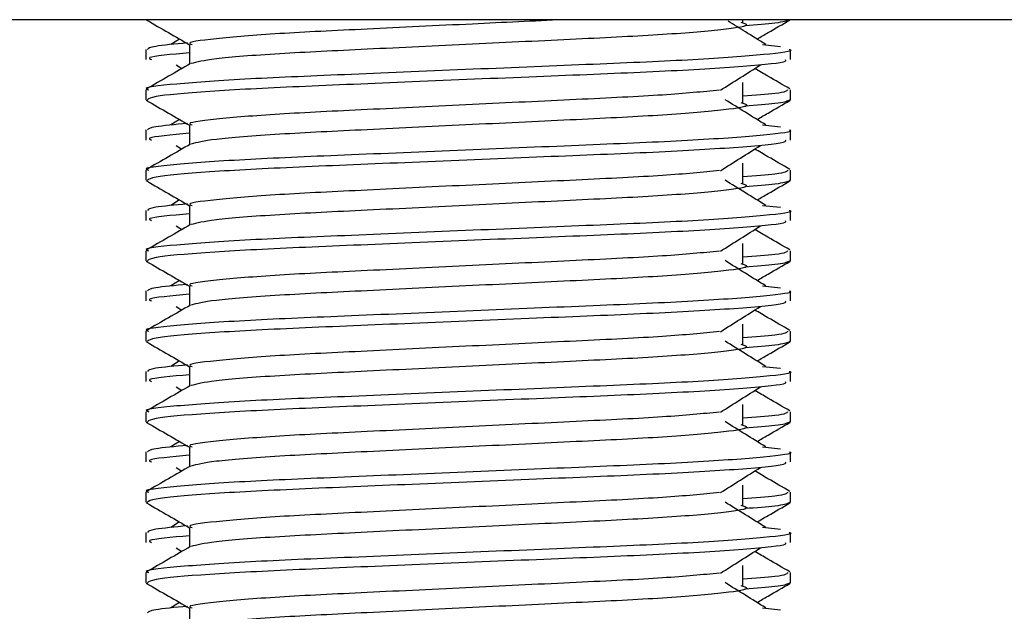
# Model space of a CAD drawing. Header units: millimetres. Extents: x 0 to 420, y 0 to 297.
# Tile 31 of 56: x 168.46 to 171.34, y 172.3 to 174.04. Entities that reach past the tile are written whole.
import ezdxf

# ---------------------------------------------------------------- set-up
doc = ezdxf.new("R2010")
doc.units = ezdxf.units.MM

msp = doc.modelspace()

# ---------------------------------------------------------------- linework, layer by layer
at = {"color": 7, "linetype": 'Continuous', "lineweight": 25}
for p, q in [((174.788, 174.0387), (164.7628, 174.0387)), ((170.5793, 174.0314), (170.5793, 174.0387)), ((168.93, 173.982), (168.9046, 173.9663)), ((168.8319, 173.9515), (168.8319, 173.922)), ((168.9595, 173.9662), (168.9595, 173.9086)), ((170.6368, 173.9663), (170.69, 173.9606)), ((170.719, 173.922), (170.719, 173.9515)), ((168.9201, 173.9059), (168.9368, 173.8954)), ((170.5793, 173.7955), (170.5793, 173.8545)), ((168.8319, 173.8335), (168.8319, 173.8041)), ((170.719, 173.8041), (170.719, 173.8335)), ((168.8324, 173.8028), (168.8372, 173.8018)), ((170.7149, 173.8041), (170.7184, 173.8028)), ((168.93, 173.7461), (168.9046, 173.7304)), ((168.8319, 173.7156), (168.8319, 173.6861)), ((168.9595, 173.7303), (168.9595, 173.6727)), ((170.6368, 173.7304), (170.69, 173.7247)), ((170.719, 173.6861), (170.719, 173.7156)), ((168.9201, 173.67), (168.9368, 173.6595)), ((168.8319, 173.5976), (168.8319, 173.5682)), ((170.5793, 173.5596), (170.5793, 173.6186)), ((170.719, 173.5682), (170.719, 173.5976)), ((168.8324, 173.567), (168.8372, 173.5659)), ((170.7149, 173.5682), (170.7184, 173.567)), ((168.93, 173.5103), (168.9046, 173.4945)), ((168.8319, 173.4798), (168.8319, 173.4503)), ((168.9595, 173.4944), (168.9595, 173.4368)), ((170.6368, 173.4945), (170.69, 173.4888)), ((170.719, 173.4503), (170.719, 173.4798)), ((168.9201, 173.4342), (168.9368, 173.4236)), ((168.8319, 173.3617), (168.8319, 173.3323)), ((170.5793, 173.3237), (170.5793, 173.3827)), ((170.719, 173.3323), (170.719, 173.3617)), ((170.7149, 173.3323), (170.7184, 173.3311)), ((168.8324, 173.3311), (168.8372, 173.33)), ((168.93, 173.2744), (168.9046, 173.2586)), ((168.9595, 173.2585), (168.9595, 173.2009)), ((170.6368, 173.2586), (170.69, 173.2529)), ((168.8319, 173.2439), (168.8319, 173.2144)), ((170.719, 173.2144), (170.719, 173.2439)), ((168.9201, 173.1983), (168.9368, 173.1877)), ((170.5793, 173.0878), (170.5793, 173.1468)), ((168.8319, 173.1258), (168.8319, 173.0964)), ((170.719, 173.0964), (170.719, 173.1258)), ((168.8324, 173.0952), (168.8372, 173.0941)), ((170.7149, 173.0964), (170.7184, 173.0952)), ((168.93, 173.0385), (168.9046, 173.0227)), ((168.9595, 173.0226), (168.9595, 172.965)), ((170.6368, 173.0228), (170.69, 173.017)), ((168.8319, 173.008), (168.8319, 172.9785)), ((170.719, 172.9785), (170.719, 173.008)), ((168.9201, 172.9624), (168.9368, 172.9518)), ((170.5793, 172.8519), (170.5793, 172.9109)), ((168.8319, 172.8899), (168.8319, 172.8605)), ((170.719, 172.8605), (170.719, 172.8899)), ((168.8324, 172.8593), (168.8372, 172.8582)), ((170.7149, 172.8605), (170.7184, 172.8593)), ((168.93, 172.8026), (168.9046, 172.7868)), ((168.9595, 172.7867), (168.9595, 172.7291)), ((170.6368, 172.7869), (170.69, 172.7811)), ((168.8319, 172.7721), (168.8319, 172.7426)), ((170.719, 172.7426), (170.719, 172.7721)), ((168.9201, 172.7265), (168.9368, 172.716)), ((170.5793, 172.616), (170.5793, 172.675)), ((168.8319, 172.654), (168.8319, 172.6247)), ((170.719, 172.6247), (170.719, 172.654)), ((168.8324, 172.6234), (168.8372, 172.6223)), ((170.7149, 172.6247), (170.7184, 172.6234)), ((168.93, 172.5667), (168.9046, 172.5509)), ((168.8319, 172.5362), (168.8319, 172.5067)), ((168.9595, 172.5508), (168.9595, 172.4932)), ((170.6368, 172.551), (170.69, 172.5452)), ((170.719, 172.5067), (170.719, 172.5362)), ((168.9201, 172.4906), (168.9368, 172.4801)), ((170.5793, 172.3801), (170.5793, 172.4391)), ((168.8319, 172.4182), (168.8319, 172.3888)), ((170.719, 172.3888), (170.719, 172.4182)), ((168.8324, 172.3875), (168.8372, 172.3864)), ((170.7149, 172.3888), (170.7184, 172.3875)), ((168.93, 172.3308), (168.9046, 172.315)), ((168.9595, 172.315), (168.9595, 172.2573)), ((170.6368, 172.3151), (170.69, 172.3094))]:
    msp.add_line(p, q, dxfattribs=at)
for points, knots in [([(168.8338, 174.0377), (168.8551, 174.0254), (168.897, 174.0011), (168.9389, 173.9769), (168.9595, 173.965)], [0, 0, 0, 0, 0.508867, 1, 1, 1, 1]), ([(170.0552, 174.0387), (169.9667, 174.0345), (169.7767, 174.0255), (169.476, 174.0108), (169.2059, 173.998), (169.0268, 173.9828), (168.9468, 173.9722), (168.9647, 173.9669), (168.9671, 173.9661)], [0, 0, 0, 0, 0.175164, 0.375954, 0.569069, 0.769815, 0.968801, 1, 1, 1, 1]), ([(170.5729, 174.0315), (170.5816, 174.029), (170.6062, 174.0219), (170.5382, 174.0102), (170.3611, 173.9947), (170.0965, 173.9816), (169.7873, 173.967), (169.4757, 173.9518), (169.2091, 173.939), (169.0165, 173.9239), (168.9812, 173.9145), (168.9639, 173.9099)], [0, 0, 0, 0, 0.063807, 0.180322, 0.300081, 0.415215, 0.533317, 0.652534, 0.767193, 0.886384, 1, 1, 1, 1]), ([(170.6463, 173.9663), (170.6264, 173.9786), (170.5896, 174.0013), (170.553, 174.0241), (170.5362, 174.0345)], [0, 0, 0, 0, 0.541277, 1, 1, 1, 1]), ([(170.7136, 174.0377), (170.707, 174.0347), (170.6952, 174.0295), (170.6183, 174.0236), (170.5848, 174.021)], [0, 0, 0, 0, 0.563599, 1, 1, 1, 1]), ([(170.6208, 173.982), (170.6315, 173.9883), (170.6636, 174.0068), (170.6957, 174.0254), (170.7171, 174.0377)], [0, 0, 0, 0, 0.335187, 1, 1, 1, 1]), ([(168.9538, 173.9706), (168.9171, 173.9672), (168.8449, 173.9605), (168.8389, 173.9545), (168.8359, 173.9515)], [0, 0, 0, 0, 0.507895, 1, 1, 1, 1]), ([(170.7149, 173.9515), (170.7162, 173.9511), (170.7315, 173.9461), (170.6534, 173.9365), (170.4538, 173.921), (170.1465, 173.9079), (169.7889, 173.8933), (169.4298, 173.8781), (169.1166, 173.8653), (168.9097, 173.8501), (168.8172, 173.8395), (168.8378, 173.8342), (168.8405, 173.8335)], [0, 0, 0, 0, 0.0110241, 0.1311888, 0.2546953, 0.3734373, 0.495237, 0.6181845, 0.7364377, 0.859358, 0.981202, 1, 1, 1, 1]), ([(168.9595, 173.9416), (168.906, 173.9368), (168.8295, 173.9299), (168.8435, 173.9239), (168.8476, 173.922)], [0, 0, 0, 0, 0.7002075, 1, 1, 1, 1]), ([(168.9619, 173.91), (168.9406, 173.8976), (168.898, 173.8729), (168.8553, 173.8482), (168.834, 173.8359)], [0, 0, 0, 0, 0.499935, 1, 1, 1, 1]), ([(170.7032, 173.922), (170.7051, 173.9195), (170.7103, 173.9125), (170.5693, 173.8994), (170.3134, 173.8847), (169.9751, 173.8717), (169.6107, 173.8562), (169.268, 173.8423), (169.0004, 173.8286), (168.8512, 173.8147), (168.8403, 173.8071), (168.836, 173.8041)], [0, 0, 0, 0, 0.068754, 0.191591, 0.313424, 0.432053, 0.555484, 0.675715, 0.795706, 0.919174, 1, 1, 1, 1]), ([(170.5136, 173.8321), (170.5331, 173.8444), (170.5721, 173.869), (170.6112, 173.8936), (170.6307, 173.9059)], [0, 0, 0, 0, 0.4999896, 1, 1, 1, 1]), ([(170.7169, 173.8359), (170.6955, 173.8482), (170.6612, 173.8681), (170.627, 173.8879), (170.614, 173.8954)], [0, 0, 0, 0, 0.622406, 1, 1, 1, 1]), ([(170.5112, 173.8321), (170.4613, 173.8273), (170.36, 173.8175), (170.0952, 173.8047), (169.7874, 173.7901), (169.4765, 173.7749), (169.2058, 173.7621), (169.0268, 173.7469), (168.9468, 173.7363), (168.9647, 173.731), (168.9671, 173.7303)], [0, 0, 0, 0, 0.134031, 0.271937, 0.413399, 0.556196, 0.693534, 0.836299, 0.977812, 1, 1, 1, 1]), ([(170.7103, 173.8335), (170.7085, 173.8298), (170.7056, 173.8238), (170.6151, 173.8169), (170.5793, 173.8142)], [0, 0, 0, 0, 0.604248, 1, 1, 1, 1]), ([(168.8338, 173.8019), (168.8551, 173.7895), (168.897, 173.7653), (168.9389, 173.741), (168.9595, 173.7291)], [0, 0, 0, 0, 0.508867, 1, 1, 1, 1]), ([(170.5729, 173.7956), (170.5816, 173.7931), (170.6062, 173.786), (170.5382, 173.7744), (170.3611, 173.7588), (170.0965, 173.7458), (169.7873, 173.7312), (169.4757, 173.7159), (169.2091, 173.7032), (169.0165, 173.688), (168.9812, 173.6786), (168.9639, 173.674)], [0, 0, 0, 0, 0.063807, 0.180322, 0.300081, 0.415215, 0.533317, 0.652534, 0.767193, 0.886384, 1, 1, 1, 1]), ([(170.6463, 173.7304), (170.6264, 173.7427), (170.5866, 173.7673), (170.547, 173.7919), (170.5271, 173.8042)], [0, 0, 0, 0, 0.500011, 1, 1, 1, 1]), ([(170.7136, 173.8018), (170.707, 173.7988), (170.6952, 173.7936), (170.6183, 173.7877), (170.5848, 173.7852)], [0, 0, 0, 0, 0.563599, 1, 1, 1, 1]), ([(170.6208, 173.7461), (170.6315, 173.7524), (170.6636, 173.7709), (170.6957, 173.7895), (170.7171, 173.8019)], [0, 0, 0, 0, 0.335187, 1, 1, 1, 1]), ([(170.7149, 173.7156), (170.7162, 173.7152), (170.7315, 173.7102), (170.6534, 173.7006), (170.4538, 173.6851), (170.1465, 173.672), (169.7889, 173.6574), (169.4298, 173.6422), (169.1166, 173.6294), (168.9097, 173.6142), (168.8172, 173.6036), (168.8378, 173.5983), (168.8405, 173.5976)], [0, 0, 0, 0, 0.011024, 0.131189, 0.254695, 0.373437, 0.495237, 0.618184, 0.736438, 0.859358, 0.981202, 1, 1, 1, 1]), ([(168.9538, 173.7347), (168.9171, 173.7313), (168.8449, 173.7246), (168.8389, 173.7186), (168.8359, 173.7156)], [0, 0, 0, 0, 0.507895, 1, 1, 1, 1]), ([(170.7032, 173.6861), (170.7051, 173.6836), (170.7103, 173.6766), (170.5693, 173.6635), (170.3134, 173.6488), (169.9751, 173.6358), (169.6107, 173.6203), (169.268, 173.6065), (169.0004, 173.5928), (168.8512, 173.5788), (168.8403, 173.5712), (168.836, 173.5682)], [0, 0, 0, 0, 0.068754, 0.191591, 0.313424, 0.432053, 0.555484, 0.675715, 0.795706, 0.919174, 1, 1, 1, 1]), ([(168.9595, 173.7057), (168.906, 173.7009), (168.8295, 173.6941), (168.8435, 173.688), (168.8476, 173.6861)], [0, 0, 0, 0, 0.700207, 1, 1, 1, 1]), ([(168.9619, 173.6741), (168.9406, 173.6617), (168.898, 173.637), (168.8553, 173.6123), (168.834, 173.6)], [0, 0, 0, 0, 0.499935, 1, 1, 1, 1]), ([(170.5136, 173.5962), (170.5331, 173.6085), (170.5721, 173.6331), (170.6112, 173.6577), (170.6307, 173.67)], [0, 0, 0, 0, 0.49999, 1, 1, 1, 1]), ([(170.7169, 173.6), (170.6955, 173.6123), (170.6612, 173.6322), (170.627, 173.652), (170.614, 173.6595)], [0, 0, 0, 0, 0.622406, 1, 1, 1, 1]), ([(170.5112, 173.5963), (170.4613, 173.5914), (170.36, 173.5816), (170.0952, 173.5688), (169.7874, 173.5542), (169.4765, 173.539), (169.2058, 173.5262), (169.0268, 173.511), (168.9468, 173.5004), (168.9647, 173.4951), (168.9671, 173.4944)], [0, 0, 0, 0, 0.134031, 0.271937, 0.413399, 0.556196, 0.693534, 0.836299, 0.977812, 1, 1, 1, 1]), ([(170.7103, 173.5976), (170.7085, 173.5939), (170.7056, 173.5879), (170.6151, 173.581), (170.5793, 173.5783)], [0, 0, 0, 0, 0.604248, 1, 1, 1, 1]), ([(168.8338, 173.566), (168.8551, 173.5536), (168.897, 173.5294), (168.9389, 173.5051), (168.9595, 173.4932)], [0, 0, 0, 0, 0.508867, 1, 1, 1, 1]), ([(170.6463, 173.4945), (170.6264, 173.5068), (170.5866, 173.5314), (170.547, 173.556), (170.5271, 173.5683)], [0, 0, 0, 0, 0.500011, 1, 1, 1, 1]), ([(170.7136, 173.5659), (170.707, 173.5629), (170.6952, 173.5577), (170.6183, 173.5518), (170.5848, 173.5493)], [0, 0, 0, 0, 0.563599, 1, 1, 1, 1]), ([(170.6208, 173.5103), (170.6315, 173.5165), (170.6636, 173.5351), (170.6957, 173.5536), (170.7171, 173.566)], [0, 0, 0, 0, 0.335187, 1, 1, 1, 1]), ([(170.5729, 173.5597), (170.5816, 173.5572), (170.6062, 173.5501), (170.5382, 173.5385), (170.3611, 173.5229), (170.0965, 173.5099), (169.7873, 173.4953), (169.4757, 173.48), (169.2091, 173.4673), (169.0165, 173.4521), (168.9812, 173.4427), (168.9639, 173.4381)], [0, 0, 0, 0, 0.063807, 0.180322, 0.300081, 0.415215, 0.533317, 0.652534, 0.767193, 0.886384, 1, 1, 1, 1]), ([(170.7149, 173.4798), (170.7162, 173.4793), (170.7315, 173.4744), (170.6534, 173.4648), (170.4538, 173.4492), (170.1465, 173.4361), (169.7889, 173.4215), (169.4298, 173.4063), (169.1166, 173.3935), (168.9097, 173.3783), (168.8172, 173.3677), (168.8378, 173.3624), (168.8405, 173.3617)], [0, 0, 0, 0, 0.0110241, 0.1311888, 0.2546953, 0.3734373, 0.495237, 0.6181845, 0.7364377, 0.859358, 0.981202, 1, 1, 1, 1]), ([(168.9538, 173.4988), (168.9171, 173.4954), (168.8449, 173.4887), (168.8389, 173.4827), (168.8359, 173.4798)], [0, 0, 0, 0, 0.507895, 1, 1, 1, 1]), ([(170.7032, 173.4503), (170.7051, 173.4477), (170.7103, 173.4407), (170.5693, 173.4276), (170.3134, 173.4129), (169.9751, 173.3999), (169.6107, 173.3844), (169.268, 173.3706), (169.0004, 173.3569), (168.8512, 173.343), (168.8403, 173.3353), (168.836, 173.3323)], [0, 0, 0, 0, 0.068754, 0.191591, 0.313424, 0.432053, 0.555484, 0.675715, 0.795706, 0.919174, 1, 1, 1, 1]), ([(168.9595, 173.4698), (168.906, 173.465), (168.8295, 173.4582), (168.8435, 173.4521), (168.8476, 173.4503)], [0, 0, 0, 0, 0.700207, 1, 1, 1, 1]), ([(168.9619, 173.4382), (168.9406, 173.4258), (168.898, 173.4011), (168.8553, 173.3764), (168.834, 173.3641)], [0, 0, 0, 0, 0.499935, 1, 1, 1, 1]), ([(170.5136, 173.3603), (170.5331, 173.3726), (170.5721, 173.3972), (170.6112, 173.4218), (170.6307, 173.4342)], [0, 0, 0, 0, 0.4999896, 1, 1, 1, 1]), ([(170.7169, 173.3641), (170.6955, 173.3764), (170.6612, 173.3963), (170.627, 173.4161), (170.614, 173.4236)], [0, 0, 0, 0, 0.622406, 1, 1, 1, 1]), ([(170.7103, 173.3617), (170.7085, 173.358), (170.7056, 173.352), (170.6151, 173.3451), (170.5793, 173.3424)], [0, 0, 0, 0, 0.604248, 1, 1, 1, 1]), ([(170.5112, 173.3604), (170.4613, 173.3555), (170.36, 173.3458), (170.0952, 173.3329), (169.7874, 173.3183), (169.4765, 173.3031), (169.2058, 173.2903), (169.0268, 173.2751), (168.9468, 173.2645), (168.9647, 173.2592), (168.9671, 173.2585)], [0, 0, 0, 0, 0.134031, 0.271937, 0.413399, 0.556196, 0.693534, 0.836299, 0.977812, 1, 1, 1, 1]), ([(170.6463, 173.2586), (170.6264, 173.2709), (170.5866, 173.2955), (170.547, 173.3201), (170.5271, 173.3325)], [0, 0, 0, 0, 0.5000108, 1, 1, 1, 1]), ([(168.8338, 173.3301), (168.8551, 173.3177), (168.897, 173.2935), (168.9389, 173.2692), (168.9595, 173.2573)], [0, 0, 0, 0, 0.508867, 1, 1, 1, 1]), ([(170.5729, 173.3238), (170.5816, 173.3213), (170.6062, 173.3143), (170.5382, 173.3026), (170.3611, 173.287), (170.0965, 173.274), (169.7873, 173.2594), (169.4757, 173.2441), (169.2091, 173.2314), (169.0165, 173.2163), (168.9812, 173.2068), (168.9639, 173.2022)], [0, 0, 0, 0, 0.063807, 0.180322, 0.300081, 0.415215, 0.533317, 0.652534, 0.767193, 0.886384, 1, 1, 1, 1]), ([(170.7136, 173.33), (170.707, 173.327), (170.6952, 173.3218), (170.6183, 173.3159), (170.5848, 173.3134)], [0, 0, 0, 0, 0.563599, 1, 1, 1, 1]), ([(170.6208, 173.2744), (170.6315, 173.2806), (170.6636, 173.2992), (170.6957, 173.3177), (170.7171, 173.3301)], [0, 0, 0, 0, 0.335187, 1, 1, 1, 1]), ([(168.9538, 173.2629), (168.9171, 173.2595), (168.8449, 173.2528), (168.8389, 173.2468), (168.8359, 173.2439)], [0, 0, 0, 0, 0.507895, 1, 1, 1, 1]), ([(170.7149, 173.2439), (170.7162, 173.2434), (170.7315, 173.2385), (170.6534, 173.2289), (170.4538, 173.2133), (170.1465, 173.2003), (169.7889, 173.1857), (169.4298, 173.1704), (169.1166, 173.1576), (168.9097, 173.1424), (168.8172, 173.1318), (168.8378, 173.1265), (168.8405, 173.1258)], [0, 0, 0, 0, 0.011024, 0.131189, 0.254695, 0.373437, 0.495237, 0.618184, 0.736438, 0.859358, 0.981202, 1, 1, 1, 1]), ([(168.9595, 173.234), (168.906, 173.2291), (168.8295, 173.2223), (168.8435, 173.2162), (168.8476, 173.2144)], [0, 0, 0, 0, 0.700207, 1, 1, 1, 1]), ([(168.9619, 173.2023), (168.9406, 173.1899), (168.898, 173.1652), (168.8553, 173.1406), (168.834, 173.1282)], [0, 0, 0, 0, 0.499935, 1, 1, 1, 1]), ([(170.7032, 173.2144), (170.7051, 173.2118), (170.7103, 173.2048), (170.5693, 173.1917), (170.3134, 173.177), (169.9751, 173.164), (169.6107, 173.1485), (169.268, 173.1347), (169.0004, 173.121), (168.8512, 173.1071), (168.8403, 173.0994), (168.836, 173.0964)], [0, 0, 0, 0, 0.068754, 0.191591, 0.313424, 0.432053, 0.555484, 0.675715, 0.795706, 0.919174, 1, 1, 1, 1]), ([(170.5136, 173.1244), (170.5331, 173.1367), (170.5721, 173.1613), (170.6112, 173.186), (170.6307, 173.1983)], [0, 0, 0, 0, 0.49999, 1, 1, 1, 1]), ([(170.7169, 173.1282), (170.6955, 173.1406), (170.6612, 173.1604), (170.627, 173.1802), (170.614, 173.1877)], [0, 0, 0, 0, 0.622406, 1, 1, 1, 1]), ([(170.5112, 173.1245), (170.4613, 173.1197), (170.36, 173.1099), (170.0952, 173.097), (169.7874, 173.0825), (169.4765, 173.0672), (169.2058, 173.0544), (169.0268, 173.0392), (168.9468, 173.0286), (168.9647, 173.0233), (168.9671, 173.0226)], [0, 0, 0, 0, 0.134031, 0.271937, 0.413399, 0.556196, 0.693534, 0.836299, 0.977812, 1, 1, 1, 1]), ([(170.7103, 173.1258), (170.7085, 173.1222), (170.7056, 173.1161), (170.6151, 173.1092), (170.5793, 173.1065)], [0, 0, 0, 0, 0.604248, 1, 1, 1, 1]), ([(168.8338, 173.0942), (168.8551, 173.0818), (168.897, 173.0576), (168.9389, 173.0333), (168.9595, 173.0214)], [0, 0, 0, 0, 0.5088672, 1, 1, 1, 1]), ([(170.5729, 173.0879), (170.5816, 173.0854), (170.6062, 173.0784), (170.5382, 173.0667), (170.3611, 173.0511), (170.0965, 173.0381), (169.7873, 173.0235), (169.4757, 173.0082), (169.2091, 172.9955), (169.0165, 172.9804), (168.9812, 172.9709), (168.9639, 172.9663)], [0, 0, 0, 0, 0.063807, 0.180322, 0.300081, 0.415215, 0.533317, 0.652534, 0.767193, 0.886384, 1, 1, 1, 1]), ([(170.6463, 173.0227), (170.6264, 173.035), (170.5866, 173.0596), (170.547, 173.0843), (170.5271, 173.0966)], [0, 0, 0, 0, 0.500011, 1, 1, 1, 1]), ([(170.7136, 173.0941), (170.707, 173.0912), (170.6952, 173.0859), (170.6183, 173.0801), (170.5848, 173.0775)], [0, 0, 0, 0, 0.563599, 1, 1, 1, 1]), ([(170.6208, 173.0385), (170.6315, 173.0447), (170.6636, 173.0633), (170.6957, 173.0818), (170.7171, 173.0942)], [0, 0, 0, 0, 0.3351873, 1, 1, 1, 1]), ([(168.9538, 173.027), (168.9171, 173.0236), (168.8449, 173.017), (168.8389, 173.0109), (168.8359, 173.008)], [0, 0, 0, 0, 0.507895, 1, 1, 1, 1]), ([(170.7149, 173.008), (170.7162, 173.0076), (170.7315, 173.0026), (170.6534, 172.993), (170.4538, 172.9774), (170.1465, 172.9644), (169.7889, 172.9498), (169.4298, 172.9345), (169.1166, 172.9218), (168.9097, 172.9065), (168.8172, 172.8959), (168.8378, 172.8906), (168.8405, 172.8899)], [0, 0, 0, 0, 0.011024, 0.131189, 0.254695, 0.373437, 0.495237, 0.618184, 0.736438, 0.859358, 0.981202, 1, 1, 1, 1]), ([(168.9595, 172.9981), (168.906, 172.9933), (168.8295, 172.9864), (168.8435, 172.9803), (168.8476, 172.9785)], [0, 0, 0, 0, 0.700207, 1, 1, 1, 1]), ([(168.9619, 172.9664), (168.9406, 172.9541), (168.898, 172.9294), (168.8553, 172.9047), (168.834, 172.8923)], [0, 0, 0, 0, 0.499935, 1, 1, 1, 1]), ([(170.7032, 172.9785), (170.7051, 172.976), (170.7103, 172.9689), (170.5693, 172.9558), (170.3134, 172.9412), (169.9751, 172.9282), (169.6107, 172.9126), (169.268, 172.8988), (169.0004, 172.8851), (168.8512, 172.8712), (168.8403, 172.8636), (168.836, 172.8605)], [0, 0, 0, 0, 0.068754, 0.191591, 0.313424, 0.432053, 0.555484, 0.675715, 0.795706, 0.919174, 1, 1, 1, 1]), ([(170.5136, 172.8885), (170.5331, 172.9008), (170.5721, 172.9254), (170.6112, 172.9501), (170.6307, 172.9624)], [0, 0, 0, 0, 0.49999, 1, 1, 1, 1]), ([(170.7169, 172.8923), (170.6955, 172.9047), (170.6612, 172.9245), (170.627, 172.9444), (170.614, 172.9518)], [0, 0, 0, 0, 0.622406, 1, 1, 1, 1]), ([(170.5112, 172.8886), (170.4613, 172.8838), (170.36, 172.874), (170.0952, 172.8612), (169.7874, 172.8466), (169.4765, 172.8313), (169.2058, 172.8185), (169.0268, 172.8033), (168.9468, 172.7927), (168.9647, 172.7874), (168.9671, 172.7867)], [0, 0, 0, 0, 0.134031, 0.271937, 0.413399, 0.556196, 0.693534, 0.836299, 0.977812, 1, 1, 1, 1]), ([(170.7103, 172.8899), (170.7085, 172.8863), (170.7056, 172.8802), (170.6151, 172.8733), (170.5793, 172.8706)], [0, 0, 0, 0, 0.604248, 1, 1, 1, 1]), ([(168.8338, 172.8583), (168.8551, 172.846), (168.897, 172.8217), (168.9389, 172.7974), (168.9595, 172.7855)], [0, 0, 0, 0, 0.508867, 1, 1, 1, 1]), ([(170.5729, 172.852), (170.5816, 172.8495), (170.6062, 172.8425), (170.5382, 172.8308), (170.3611, 172.8152), (170.0965, 172.8022), (169.7873, 172.7876), (169.4757, 172.7724), (169.2091, 172.7596), (169.0165, 172.7445), (168.9812, 172.735), (168.9639, 172.7304)], [0, 0, 0, 0, 0.063807, 0.180322, 0.300081, 0.415215, 0.533317, 0.652534, 0.767193, 0.886384, 1, 1, 1, 1]), ([(170.6463, 172.7868), (170.6264, 172.7991), (170.5866, 172.8237), (170.547, 172.8484), (170.5271, 172.8607)], [0, 0, 0, 0, 0.500011, 1, 1, 1, 1]), ([(170.7136, 172.8582), (170.707, 172.8553), (170.6952, 172.85), (170.6183, 172.8442), (170.5848, 172.8416)], [0, 0, 0, 0, 0.563599, 1, 1, 1, 1]), ([(170.6208, 172.8026), (170.6315, 172.8088), (170.6636, 172.8274), (170.6957, 172.846), (170.7171, 172.8583)], [0, 0, 0, 0, 0.335187, 1, 1, 1, 1]), ([(168.9538, 172.7911), (168.9171, 172.7877), (168.8449, 172.7811), (168.8389, 172.775), (168.8359, 172.7721)], [0, 0, 0, 0, 0.507895, 1, 1, 1, 1]), ([(170.7149, 172.7721), (170.7162, 172.7717), (170.7315, 172.7667), (170.6534, 172.7571), (170.4538, 172.7415), (170.1465, 172.7285), (169.7889, 172.7139), (169.4298, 172.6986), (169.1166, 172.6859), (168.9097, 172.6707), (168.8172, 172.66), (168.8378, 172.6548), (168.8405, 172.654)], [0, 0, 0, 0, 0.011024, 0.131189, 0.254695, 0.373437, 0.495237, 0.618184, 0.736438, 0.859358, 0.981202, 1, 1, 1, 1]), ([(168.9595, 172.7622), (168.906, 172.7574), (168.8295, 172.7505), (168.8435, 172.7444), (168.8476, 172.7426)], [0, 0, 0, 0, 0.700207, 1, 1, 1, 1]), ([(168.9619, 172.7305), (168.9406, 172.7182), (168.898, 172.6935), (168.8553, 172.6688), (168.834, 172.6564)], [0, 0, 0, 0, 0.499935, 1, 1, 1, 1]), ([(170.7032, 172.7426), (170.7051, 172.7401), (170.7103, 172.733), (170.5693, 172.7199), (170.3134, 172.7053), (169.9751, 172.6923), (169.6107, 172.6767), (169.268, 172.6629), (169.0004, 172.6492), (168.8512, 172.6353), (168.8403, 172.6277), (168.836, 172.6247)], [0, 0, 0, 0, 0.068754, 0.191591, 0.313424, 0.432053, 0.555484, 0.675715, 0.795706, 0.919174, 1, 1, 1, 1]), ([(170.5136, 172.6526), (170.5331, 172.6649), (170.5721, 172.6896), (170.6112, 172.7142), (170.6307, 172.7265)], [0, 0, 0, 0, 0.4999896, 1, 1, 1, 1]), ([(170.7169, 172.6564), (170.6955, 172.6688), (170.6612, 172.6886), (170.627, 172.7085), (170.614, 172.716)], [0, 0, 0, 0, 0.622406, 1, 1, 1, 1]), ([(170.5112, 172.6527), (170.4613, 172.6479), (170.36, 172.6381), (170.0952, 172.6253), (169.7874, 172.6107), (169.4765, 172.5954), (169.2058, 172.5827), (169.0268, 172.5675), (168.9468, 172.5568), (168.9647, 172.5515), (168.9671, 172.5508)], [0, 0, 0, 0, 0.134031, 0.271937, 0.413399, 0.556196, 0.693534, 0.836299, 0.977812, 1, 1, 1, 1]), ([(170.7103, 172.654), (170.7085, 172.6504), (170.7056, 172.6443), (170.6151, 172.6375), (170.5793, 172.6347)], [0, 0, 0, 0, 0.604248, 1, 1, 1, 1]), ([(168.8338, 172.6224), (168.8551, 172.6101), (168.897, 172.5858), (168.9389, 172.5615), (168.9595, 172.5496)], [0, 0, 0, 0, 0.508867, 1, 1, 1, 1]), ([(170.5729, 172.6162), (170.5816, 172.6137), (170.6062, 172.6066), (170.5382, 172.5949), (170.3611, 172.5793), (170.0965, 172.5663), (169.7873, 172.5517), (169.4757, 172.5365), (169.2091, 172.5237), (169.0165, 172.5086), (168.9812, 172.4992), (168.9639, 172.4946)], [0, 0, 0, 0, 0.063807, 0.180322, 0.300081, 0.415215, 0.533317, 0.652534, 0.767193, 0.886384, 1, 1, 1, 1]), ([(170.6463, 172.5509), (170.6264, 172.5632), (170.5866, 172.5879), (170.547, 172.6125), (170.5271, 172.6248)], [0, 0, 0, 0, 0.500011, 1, 1, 1, 1]), ([(170.7136, 172.6223), (170.707, 172.6194), (170.6952, 172.6141), (170.6183, 172.6083), (170.5848, 172.6057)], [0, 0, 0, 0, 0.563599, 1, 1, 1, 1]), ([(170.6208, 172.5667), (170.6315, 172.5729), (170.6636, 172.5915), (170.6957, 172.6101), (170.7171, 172.6224)], [0, 0, 0, 0, 0.3351873, 1, 1, 1, 1]), ([(168.9538, 172.5553), (168.9171, 172.5519), (168.8449, 172.5452), (168.8389, 172.5392), (168.8359, 172.5362)], [0, 0, 0, 0, 0.507895, 1, 1, 1, 1]), ([(170.7149, 172.5362), (170.7162, 172.5358), (170.7315, 172.5308), (170.6534, 172.5212), (170.4538, 172.5056), (170.1465, 172.4926), (169.7889, 172.478), (169.4298, 172.4628), (169.1166, 172.45), (168.9097, 172.4348), (168.8172, 172.4241), (168.8378, 172.4189), (168.8405, 172.4182)], [0, 0, 0, 0, 0.011024, 0.131189, 0.254695, 0.373437, 0.495237, 0.618184, 0.736438, 0.859358, 0.981202, 1, 1, 1, 1]), ([(168.9595, 172.5263), (168.906, 172.5215), (168.8295, 172.5146), (168.8435, 172.5085), (168.8476, 172.5067)], [0, 0, 0, 0, 0.700207, 1, 1, 1, 1]), ([(170.7032, 172.5067), (170.7051, 172.5042), (170.7103, 172.4971), (170.5693, 172.484), (170.3134, 172.4694), (169.9751, 172.4564), (169.6107, 172.4408), (169.268, 172.427), (169.0004, 172.4133), (168.8512, 172.3994), (168.8403, 172.3918), (168.836, 172.3888)], [0, 0, 0, 0, 0.068754, 0.191591, 0.313424, 0.432053, 0.555484, 0.675715, 0.795706, 0.919174, 1, 1, 1, 1]), ([(168.9619, 172.4946), (168.9406, 172.4823), (168.898, 172.4576), (168.8553, 172.4329), (168.834, 172.4205)], [0, 0, 0, 0, 0.499935, 1, 1, 1, 1]), ([(170.5136, 172.4167), (170.5331, 172.429), (170.5721, 172.4537), (170.6112, 172.4783), (170.6307, 172.4906)], [0, 0, 0, 0, 0.49999, 1, 1, 1, 1]), ([(170.7169, 172.4205), (170.6955, 172.4329), (170.6612, 172.4527), (170.627, 172.4726), (170.614, 172.4801)], [0, 0, 0, 0, 0.622406, 1, 1, 1, 1]), ([(170.5112, 172.4168), (170.4613, 172.412), (170.36, 172.4022), (170.0952, 172.3894), (169.7874, 172.3748), (169.4765, 172.3596), (169.2058, 172.3468), (169.0268, 172.3316), (168.9468, 172.3209), (168.9647, 172.3156), (168.9671, 172.3149)], [0, 0, 0, 0, 0.134031, 0.271937, 0.413399, 0.556196, 0.693534, 0.836299, 0.977812, 1, 1, 1, 1]), ([(170.7103, 172.4182), (170.7085, 172.4145), (170.7056, 172.4084), (170.6151, 172.4016), (170.5793, 172.3989)], [0, 0, 0, 0, 0.604248, 1, 1, 1, 1]), ([(168.8338, 172.3865), (168.8551, 172.3742), (168.897, 172.3499), (168.9389, 172.3257), (168.9595, 172.3137)], [0, 0, 0, 0, 0.508867, 1, 1, 1, 1]), ([(170.6463, 172.315), (170.6264, 172.3273), (170.5866, 172.352), (170.547, 172.3766), (170.5271, 172.3889)], [0, 0, 0, 0, 0.500011, 1, 1, 1, 1]), ([(170.7136, 172.3864), (170.707, 172.3835), (170.6952, 172.3782), (170.6183, 172.3724), (170.5848, 172.3698)], [0, 0, 0, 0, 0.563599, 1, 1, 1, 1]), ([(170.6208, 172.3308), (170.6315, 172.337), (170.6636, 172.3556), (170.6957, 172.3742), (170.7171, 172.3865)], [0, 0, 0, 0, 0.3351873, 1, 1, 1, 1]), ([(170.5729, 172.3803), (170.5816, 172.3778), (170.6062, 172.3707), (170.5382, 172.359), (170.3611, 172.3434), (170.0965, 172.3304), (169.7873, 172.3158), (169.4757, 172.3006), (169.2091, 172.2878), (169.0165, 172.2727), (168.9812, 172.2633), (168.9639, 172.2587)], [0, 0, 0, 0, 0.063807, 0.180322, 0.300081, 0.415215, 0.533317, 0.652534, 0.767193, 0.886384, 1, 1, 1, 1]), ([(168.9538, 172.3194), (168.9171, 172.316), (168.8449, 172.3093), (168.8389, 172.3033), (168.8359, 172.3003)], [0, 0, 0, 0, 0.507895, 1, 1, 1, 1])]:
    msp.add_open_spline(points, degree=3, knots=knots, dxfattribs=at)

doc.saveas('drawing.dxf')
